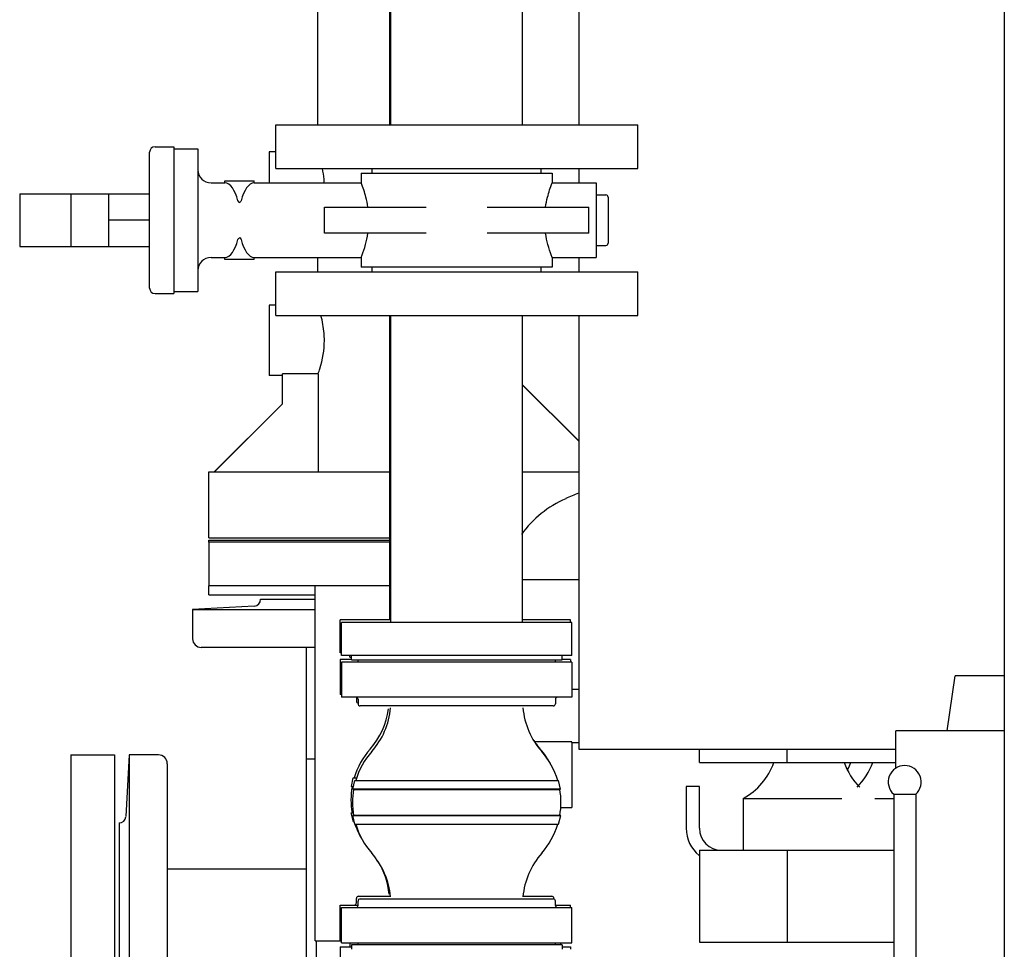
# Model space of a CAD drawing. Header units: millimetres. Extents: x 0 to 1189, y 0 to 841.
# Tile 64 of 131: x 151 to 169, y 705 to 722. Entities that reach past the tile are written whole.
import ezdxf

# ---------------------------------------------------------------- set-up
doc = ezdxf.new("R2010")
doc.units = ezdxf.units.MM
doc.header["$LTSCALE"] = 65.395
for name, color, linetype in [('0006_725700_27_SIMPLE1_X_PBL2393', 7, 'CONTINUOUS'), ('1007_885011_97_PBL2432', 7, 'CONTINUOUS'), ('25007_040000_TLKGS_KS_V_ABL2502', 7, 'CONTINUOUS'), ('25007_041000_TLKGS_KS_V_ABL2503', 7, 'CONTINUOUS'), ('25007_060000_TLKGS_KGS_V_ABL2390', 7, 'CONTINUOUS'), ('25007_061000_TLKGS_KGS_V_ABL2506', 7, 'CONTINUOUS'), ('25007_062000_TLKGS_KGS_TL_V_ABL2391', 7, 'CONTINUOUS'), ('25007_153200_33_ABL2431', 7, 'CONTINUOUS'), ('25007_153200_33_T4_PBL2448', 7, 'CONTINUOUS'), ('25007_153200_65_ABL2441', 7, 'CONTINUOUS'), ('25007_153200_65_T1_PBL2485', 7, 'CONTINUOUS'), ('25007_153200_67_ABL2438', 7, 'CONTINUOUS'), ('25007_153200_67_T1_PBL2482', 7, 'CONTINUOUS'), ('25007_153202_23_ABL2457', 7, 'CONTINUOUS'), ('25007_153202_25_ABL2401', 7, 'CONTINUOUS'), ('25007_153202_25_T1_PBL2486', 7, 'CONTINUOUS'), ('25007_153202_25_T2_PBL2564', 7, 'CONTINUOUS'), ('25007_153202_25_T3_PBL2562', 7, 'CONTINUOUS'), ('25007_153202_25_T4_PBL2402', 7, 'CONTINUOUS'), ('25007_733000_05_SIMPLE1_A_ABL2504', 7, 'CONTINUOUS'), ('25007_733000_05_SIMPLE1_T1_A_PBL2505', 7, 'CONTINUOUS'), ('25007_765000_05_SIMPLE1_T1_X_PBL2508', 7, 'CONTINUOUS'), ('25007_765000_05_SIMPLE1_X_ABL2507', 7, 'CONTINUOUS'), ('25007_833000_15_SIMPLE1_D_ABL2423', 7, 'CONTINUOUS'), ('25007_833000_15_SIMPLE1_T5_D_PBL2426', 7, 'CONTINUOUS'), ('25007_833000_15_SIMPLE1_T8_D_PBL2518', 7, 'CONTINUOUS'), ('25007_833000_15_SIMPLE1_T9_D_PBL2424', 7, 'CONTINUOUS'), ('25007_833200_01_SIMPLE1_T1_X_PBL2403', 7, 'CONTINUOUS'), ('25007_833200_01_SIMPLE1_T3_X_PBL2425', 7, 'CONTINUOUS'), ('25007_833200_01_SIMPLE1_X_ABL2392', 7, 'CONTINUOUS'), ('25007_884500_26_SIMPLE1_T1_X_PBL2527', 7, 'CONTINUOUS'), ('25007_884500_26_SIMPLE1_X_ABL2525', 7, 'CONTINUOUS'), ('25007_884500_28_SIMPLE1_T1_X_PBL2519', 7, 'CONTINUOUS'), ('25007_884500_28_SIMPLE1_T3_X_PBL2514', 7, 'CONTINUOUS'), ('25007_884500_28_SIMPLE1_X_ABL2513', 7, 'CONTINUOUS'), ('25087_000000_TLKGS_MARKETING_ABL2361', 7, 'CONTINUOUS'), ('8M25C_GENSET_GENERATOR_ABL2382', 7, 'CONTINUOUS'), ('8M25C_GENSET_GENERATOR_T1_PBL2383', 7, 'CONTINUOUS'), ('8M25C_GENSET_KPL_VERROHRUNG_ABL2366', 7, 'CONTINUOUS'), ('ARI_ZESA_DN50_PN16_EPDM_ABL2397', 7, 'CONTINUOUS'), ('ARI_ZESA_DN50_PN16_T1_EPDM_PBL2406', 7, 'CONTINUOUS'), ('ARI_ZESA_DN50_PN16_T2_EPDM_PBL2398', 7, 'CONTINUOUS'), ('BOGEN-S-2D-90-60_3X2_9_PBL2436', 7, 'CONTINUOUS'), ('BOGEN-S-2D-90-60_3X2_9_PBL2437', 7, 'CONTINUOUS'), ('BOGEN-S-2D-90-60_3X2_9_PBL2469', 7, 'CONTINUOUS'), ('EN1092-1-01A-DN50-PN16-61_5_PBL2439', 7, 'CONTINUOUS'), ('EN1092-1-01A-DN50-PN16-61_5_PBL2442', 7, 'CONTINUOUS'), ('EN1092-1-01A-DN50-PN16-61_5_PBL2443', 7, 'CONTINUOUS'), ('EN1092-1-01A-DN50-PN16-61_5_PBL2490', 7, 'CONTINUOUS'), ('HKS_KOMP_DN50_PN16_ABL2455', 7, 'CONTINUOUS'), ('HKS_KOMP_DN50_PN16_ABL2461', 7, 'CONTINUOUS'), ('HKS_KOMP_DN50_PN16_P01_PBL2456', 7, 'CONTINUOUS'), ('HKS_KOMP_DN50_PN16_P01_PBL2459', 7, 'CONTINUOUS'), ('HKS_KOMP_DN50_PN16_P01_PBL2462', 7, 'CONTINUOUS'), ('HKS_KOMP_DN50_PN16_P01_PBL2465', 7, 'CONTINUOUS'), ('HKS_KOMP_DN50_PN16_P02_PBL2479', 7, 'CONTINUOUS'), ('HKS_KOMP_DN50_PN16_P02_PBL2493', 7, 'CONTINUOUS'), ('HKS_KOMP_DN50_PN16_P04_PBL2470', 7, 'CONTINUOUS'), ('HKS_KOMP_DN50_PN16_P04_PBL2473', 7, 'CONTINUOUS'), ('HKS_KOMP_DN50_PN16_P04_PBL2474', 7, 'CONTINUOUS'), ('HKS_KOMP_DN50_PN16_P04_PBL2476', 7, 'CONTINUOUS'), ('N4011-C1-105X61_PBL2458', 7, 'CONTINUOUS'), ('N4011-C1-105X61_PBL2460', 7, 'CONTINUOUS'), ('N4011-C1-105X61_PBL2466', 7, 'CONTINUOUS'), ('rechts_10_VBL2360', 7, 'CONTINUOUS'), ('T-STUECK-S-88_9X3_2-88_9X3_2_PBL2449', 7, 'CONTINUOUS')]:
    doc.layers.add(name, color=color, linetype=linetype)

# ---------------------------------------------------------------- blocks, each defined once
blk = doc.blocks.new('0006_725700_27_SIMPLE1_X_PBL2393', base_point=(154.913, 706.038))
at = {"layer": '0006_725700_27_SIMPLE1_X_PBL2393', "color": 7, "linetype": 'Continuous'}
for p, q in [((155.6, 711.456), (156.597, 711.456)), ((156.44, 711.456), (156.44, 711.458)), ((156.44, 711.458), (156.597, 711.458)), ((155.486, 711.332), (154.36, 711.273)), ((154.36, 711.273), (154.36, 710.738)), ((154.36, 711.273), (156.597, 711.273)), ((156.597, 710.578), (154.52, 710.578)), ((156.44, 701.178), (156.44, 710.578)), ((153.205, 708.618), (153.146, 707.492)), ((153.205, 708.618), (153.205, 700.618)), ((153.74, 708.618), (153.205, 708.618)), ((156.597, 708.538), (156.44, 708.538)), ((153.9, 708.458), (153.9, 700.778)), ((153.02, 707.379), (153.02, 701.858)), ((153.9, 706.538), (156.44, 706.538)), ((153.9, 702.698), (156.44, 702.698)), ((153.205, 700.618), (153.146, 701.745)), ((153.74, 700.618), (153.205, 700.618))]:
    blk.add_line(p, q, dxfattribs=at)
for centre, radius, start, end in [((155.48, 711.452), 0.12, 272.9998, 1.9429), ((154.52, 710.738), 0.16, 180, 270), ((153.74, 708.458), 0.16, 0, 90), ((153.026, 707.498), 0.12, 267.0746, 357), ((153.026, 701.738), 0.12, 3, 92.9254), ((156.92, 701.178), 0.48, 180, 230.6958), ((153.74, 700.778), 0.16, 270, 360)]:
    blk.add_arc(centre, radius, start, end, dxfattribs=at)
blk = doc.blocks.new('25007_833200_01_SIMPLE1_T1_X_PBL2403', base_point=(152.54, 704.6184))
at = {"layer": '25007_833200_01_SIMPLE1_T1_X_PBL2403', "color": 7, "linetype": 'Continuous'}
for p, q in [((152.14, 708.6184), (152.14, 700.6184)), ((152.14, 708.6184), (152.94, 708.6184)), ((152.94, 708.6184), (152.94, 700.6184)), ((152.14, 700.6184), (152.94, 700.6184))]:
    blk.add_line(p, q, dxfattribs=at)
blk = doc.blocks.new('25007_833200_01_SIMPLE1_T3_X_PBL2425', base_point=(156.305, 712.036))
at = {"layer": '25007_833200_01_SIMPLE1_T3_X_PBL2425', "color": 7, "linetype": 'Continuous'}
for p, q in [((154.66, 712.5), (154.66, 712.536)), ((154.66, 712.536), (157.949, 712.536)), ((154.66, 711.536), (154.66, 711.7)), ((154.66, 711.536), (156.597, 711.536))]:
    blk.add_line(p, q, dxfattribs=at)
blk = doc.blocks.new('25007_833200_01_SIMPLE1_X_ABL2392', base_point=(155.045, 706.577))
at = {"layer": '0006_725700_27_SIMPLE1_X_PBL2393'}
blk.add_blockref('0006_725700_27_SIMPLE1_X_PBL2393', (154.913, 706.038), dxfattribs=at)
at = {"layer": '25007_833200_01_SIMPLE1_T1_X_PBL2403'}
blk.add_blockref('25007_833200_01_SIMPLE1_T1_X_PBL2403', (152.54, 704.618), dxfattribs=at)
at = {"layer": '25007_833200_01_SIMPLE1_T3_X_PBL2425'}
blk.add_blockref('25007_833200_01_SIMPLE1_T3_X_PBL2425', (156.305, 712.036), dxfattribs=at)
blk = doc.blocks.new('25007_833000_15_SIMPLE1_T9_D_PBL2424', base_point=(156.305, 712.1))
at = {"layer": '25007_833000_15_SIMPLE1_T9_D_PBL2424', "color": 7, "linetype": 'Continuous'}
for p, q in [((154.66, 712.5), (154.66, 711.7)), ((157.949, 712.5), (154.66, 712.5)), ((157.949, 711.7), (154.66, 711.7))]:
    blk.add_line(p, q, dxfattribs=at)
blk = doc.blocks.new('25007_833000_15_SIMPLE1_T5_D_PBL2426', base_point=(159.31, 722.676))
at = {"layer": '25007_833000_15_SIMPLE1_T5_D_PBL2426', "color": 7, "linetype": 'Continuous'}
for p, q in [((163.96, 732.2), (163.96, 732.772)), ((162.76, 732.2), (162.76, 732.226)), ((162.76, 729.16), (162.12, 729.8)), ((162.76, 728.86), (162.76, 729.8)), ((163.96, 728.86), (163.96, 729.8)), ((163.96, 729.462), (162.76, 729.462)), ((156.64, 729.336), (156.64, 726.12)), ((163.96, 728.86), (162.76, 728.86)), ((156.64, 723.712), (156.64, 723.48)), ((156.64, 722.68), (156.64, 720.112)), ((155.76, 719.62), (155.76, 719.052)), ((155.877, 719.62), (155.76, 719.62)), ((156.64, 717.692), (156.64, 717.432)), ((155.76, 716.82), (155.76, 715.54)), ((155.877, 716.82), (155.76, 716.82)), ((156, 715.54), (155.76, 715.54)), ((156, 715.02), (156, 715.572)), ((156.652, 715.572), (156, 715.572)), ((156.652, 715.572), (156.652, 713.78)), ((160.377, 715.363), (161.4, 714.34)), ((154.76, 713.78), (156, 715.02)), ((154.66, 712.58), (154.66, 713.78)), ((154.66, 713.78), (157.949, 713.78)), ((160.377, 713.78), (161.4, 713.78)), ((154.66, 712.58), (157.949, 712.58))]:
    blk.add_line(p, q, dxfattribs=at)
blk.add_arc((160.466, 729.336), 3.826, 173.141, 179.9952, dxfattribs=at)
for points, knots in [([(156.762, 719.052), (156.761, 719.075), (156.755, 719.163), (156.742, 719.25), (156.729, 719.313)], [0, 0, 0, 0, 0.262286, 1, 1, 1, 1]), ([(156.764, 716.18), (156.764, 716.222), (156.758, 716.374), (156.73, 716.526), (156.701, 716.632)], [0, 0, 0, 0, 0.275213, 1, 1, 1, 1]), ([(156.652, 715.572), (156.662, 715.602), (156.728, 715.798), (156.764, 716.006), (156.764, 716.18)], [0, 0, 0, 0, 0.155107, 1, 1, 1, 1])]:
    blk.add_open_spline(points, degree=3, knots=knots, dxfattribs=at)
blk = doc.blocks.new('25007_833000_15_SIMPLE1_T8_D_PBL2518', base_point=(159.356, 720.42))
at = {"layer": '25007_833000_15_SIMPLE1_T8_D_PBL2518', "color": 7, "linetype": 'Continuous'}
for p, q in [((162.76, 724.72), (162.76, 727.06)), ((163.602, 727.06), (162.76, 727.06)), ((161.912, 726.12), (162.76, 726.968)), ((163.96, 724.96), (163.96, 726.558)), ((163.436, 726.458), (162.76, 726.458)), ((163.96, 726.458), (163.733, 726.458)), ((162.449, 725.868), (162.76, 725.868)), ((161.4, 722.44), (161.16, 722.44)), ((160.377, 715.371), (161.4, 714.348)), ((154.752, 713.78), (156, 715.02))]:
    blk.add_line(p, q, dxfattribs=at)
blk.add_open_spline([(161.16, 722.44), (161.088, 722.44), (160.821, 722.427), (160.554, 722.368), (160.375, 722.292)], degree=3, knots=[0, 0, 0, 0, 0.27112, 1, 1, 1, 1], dxfattribs=at)
blk = doc.blocks.new('25007_833000_15_SIMPLE1_D_ABL2423', base_point=(159.423, 725.042))
at = {"layer": '25007_833000_15_SIMPLE1_T5_D_PBL2426'}
blk.add_blockref('25007_833000_15_SIMPLE1_T5_D_PBL2426', (159.31, 722.676), dxfattribs=at)
at = {"layer": '25007_833000_15_SIMPLE1_T8_D_PBL2518'}
blk.add_blockref('25007_833000_15_SIMPLE1_T8_D_PBL2518', (159.356, 720.42), dxfattribs=at)
at = {"layer": '25007_833000_15_SIMPLE1_T9_D_PBL2424'}
blk.add_blockref('25007_833000_15_SIMPLE1_T9_D_PBL2424', (156.305, 712.1), dxfattribs=at)
blk = doc.blocks.new('25007_062000_TLKGS_KGS_TL_V_ABL2391', base_point=(180.12, 741.009))
at = {"layer": '25007_833000_15_SIMPLE1_D_ABL2423'}
blk.add_blockref('25007_833000_15_SIMPLE1_D_ABL2423', (159.423, 725.042), dxfattribs=at)
at = {"layer": '25007_833200_01_SIMPLE1_X_ABL2392'}
blk.add_blockref('25007_833200_01_SIMPLE1_X_ABL2392', (155.045, 706.577), dxfattribs=at)
blk = doc.blocks.new('25007_765000_05_SIMPLE1_T1_X_PBL2508', base_point=(163.701, 699.194))
at = {"layer": '25007_765000_05_SIMPLE1_T1_X_PBL2508', "color": 7, "linetype": 'Continuous'}
for p, q in [((160.377, 711.816), (161.4, 711.816)), ((161.277, 709.816), (161.4, 709.816)), ((161.273, 708.856), (160.6, 708.856)), ((161.277, 708.846), (161.273, 708.856)), ((161.277, 708.846), (161.277, 707.656)), ((161.277, 708.846), (161.4, 708.846)), ((161.073, 707.656), (161.277, 707.656)), ((160.4, 699.916), (160.4, 691.936)), ((160.56, 697.856), (160.56, 696.656)), ((160.62, 697.856), (160.56, 697.856)), ((161.76, 696.656), (161.76, 697.28)), ((160.56, 696.656), (161.76, 696.656)), ((164.5, 694.256), (164.36, 694.256)), ((163.96, 693.856), (163.96, 691.736)), ((164.36, 691.336), (164.5, 691.336)), ((162.2, 690.985), (162.2, 690.216)), ((161.6, 690.736), (162.2, 690.736)), ((163.385, 690.736), (164.5, 690.736)), ((163.4, 690.736), (163.4, 690.216)), ((164.3, 690.736), (164.3, 688.696)), ((163.4, 690.216), (162.2, 690.216)), ((164.5, 688.696), (164.3, 688.696)), ((165.9, 687.604), (165.9, 687.096))]:
    blk.add_line(p, q, dxfattribs=at)
for centre, radius, start, end in [((166.994, 700.213), 14.32, 113.0076, 114.0262), ((161.986, 711.447), 2.02, 114.0262, 143.7642), ((159.92, 699.916), 0.48, 0, 17.2156), ((164.36, 693.856), 0.4, 90, 180), ((161.6, 691.936), 1.2, 180, 270), ((164.36, 691.736), 0.4, 180, 270), ((168.4, 687.096), 2.5, 180, 194.5785), ((168.4, 687.096), 2.5, 230.11, 237.2114)]:
    blk.add_arc(centre, radius, start, end, dxfattribs=at)
blk.add_open_spline([(163.385, 690.736), (163.353, 690.736), (163.267, 690.764), (163.12, 690.823), (162.936, 690.915), (162.739, 691.017), (162.547, 691.104), (162.372, 691.149), (162.23, 691.099), (162.2, 691.019), (162.2, 690.985)], degree=3, knots=[0, 0, 0, 0, 0.070924, 0.197649, 0.357301, 0.528822, 0.694395, 0.83035, 0.923916, 1, 1, 1, 1], dxfattribs=at)
blk = doc.blocks.new('25007_765000_05_SIMPLE1_X_ABL2507', base_point=(163.701, 699.194))
at = {"layer": '25007_765000_05_SIMPLE1_T1_X_PBL2508'}
blk.add_blockref('25007_765000_05_SIMPLE1_T1_X_PBL2508', (163.701, 699.194), dxfattribs=at)
blk = doc.blocks.new('25007_061000_TLKGS_KGS_V_ABL2506', base_point=(163.701, 699.194))
at = {"layer": '25007_765000_05_SIMPLE1_X_ABL2507'}
blk.add_blockref('25007_765000_05_SIMPLE1_X_ABL2507', (163.701, 699.194), dxfattribs=at)
blk = doc.blocks.new('25007_060000_TLKGS_KGS_V_ABL2390', base_point=(180.12, 741.009))
at = {"layer": '25007_061000_TLKGS_KGS_V_ABL2506'}
blk.add_blockref('25007_061000_TLKGS_KGS_V_ABL2506', (163.701, 699.194), dxfattribs=at)
at = {"layer": '25007_062000_TLKGS_KGS_TL_V_ABL2391'}
blk.add_blockref('25007_062000_TLKGS_KGS_TL_V_ABL2391', (180.12, 741.009), dxfattribs=at)
blk = doc.blocks.new('25007_733000_05_SIMPLE1_T1_A_PBL2505', base_point=(167.8, 697.62))
at = {"layer": '25007_733000_05_SIMPLE1_T1_A_PBL2505', "color": 7, "linetype": 'Continuous'}
for p, q in [((168.121, 709.06), (168.262, 710.06)), ((169.16, 710.06), (168.262, 710.06)), ((167.182, 708.374), (167.182, 709.06)), ((169.16, 709.06), (167.182, 709.06)), ((167.144, 707.9), (167.144, 703.22)), ((167.144, 707.9), (167.544, 707.9)), ((167.544, 707.9), (167.544, 703.22))]:
    blk.add_line(p, q, dxfattribs=at)
blk.add_arc((167.344, 708.124), 0.3, 311.8103, 228.1897, dxfattribs=at)
blk = doc.blocks.new('25007_733000_05_SIMPLE1_A_ABL2504', base_point=(194.65, 690.83))
at = {"layer": '25007_733000_05_SIMPLE1_T1_A_PBL2505'}
blk.add_blockref('25007_733000_05_SIMPLE1_T1_A_PBL2505', (167.8, 697.62), dxfattribs=at)
blk = doc.blocks.new('25007_884500_28_SIMPLE1_T3_X_PBL2514', base_point=(165.28, 716.72))
at = {"layer": '25007_884500_28_SIMPLE1_T3_X_PBL2514', "color": 7, "linetype": 'Continuous'}
for p, q in [((169.16, 724.72), (161.909, 724.72)), ((161.4, 723.74), (161.4, 723.48)), ((161.4, 722.68), (161.4, 720.112)), ((161.4, 719.312), (161.4, 719.052)), ((161.4, 717.692), (161.4, 717.432)), ((161.4, 716.632), (161.4, 708.72)), ((161.4, 708.72), (167.182, 708.72))]:
    blk.add_line(p, q, dxfattribs=at)
blk = doc.blocks.new('25007_884500_28_SIMPLE1_T1_X_PBL2519', base_point=(165.271, 707.04))
at = {"layer": '25007_884500_28_SIMPLE1_T1_X_PBL2519', "color": 7, "linetype": 'Continuous'}
for p, q in [((163.6, 708.48), (163.6, 708.72)), ((163.6, 708.48), (167.182, 708.48)), ((163.36, 708.04), (163.36, 707.28)), ((163.6, 708.04), (163.36, 708.04)), ((163.6, 707.28), (163.6, 708.04)), ((164.4, 707.825), (164.4, 706.88)), ((164.4, 707.825), (166.2, 707.825)), ((163.6, 706.88), (163.6, 705.2)), ((163.6, 706.88), (167.144, 706.88)), ((163.6, 705.2), (167.144, 705.2))]:
    blk.add_line(p, q, dxfattribs=at)
for centre, radius, start, end in [((163.829, 708.88), 1.2, 298.4343, 340.5301), ((167.371, 708.88), 1.2, 199.4699, 225.211), ((164, 707.28), 0.64, 180, 231.095), ((164, 707.28), 0.4, 180, 270)]:
    blk.add_arc(centre, radius, start, end, dxfattribs=at)
blk = doc.blocks.new('25007_884500_28_SIMPLE1_X_ABL2513', base_point=(193.7, 699.917))
at = {"layer": '25007_884500_28_SIMPLE1_T1_X_PBL2519'}
blk.add_blockref('25007_884500_28_SIMPLE1_T1_X_PBL2519', (165.271, 707.04), dxfattribs=at)
at = {"layer": '25007_884500_28_SIMPLE1_T3_X_PBL2514'}
blk.add_blockref('25007_884500_28_SIMPLE1_T3_X_PBL2514', (165.28, 716.72), dxfattribs=at)
blk = doc.blocks.new('25007_884500_26_SIMPLE1_T1_X_PBL2527', base_point=(166.191, 707.04))
at = {"layer": '25007_884500_26_SIMPLE1_T1_X_PBL2527', "color": 7, "linetype": 'Continuous'}
for p, q in [((165.2, 708.48), (165.2, 708.72)), ((165.2, 708.48), (167.182, 708.48)), ((166.8, 707.825), (167.144, 707.825)), ((165.2, 706.88), (165.2, 705.2)), ((165.2, 706.88), (167.144, 706.88)), ((165.2, 705.2), (167.144, 705.2))]:
    blk.add_line(p, q, dxfattribs=at)
for centre, start in [((165.229, 708.88), 334.2204), ((165.629, 708.88), 314.789)]:
    blk.add_arc(centre, 1.2, start, 340.5301, dxfattribs=at)
blk = doc.blocks.new('25007_884500_26_SIMPLE1_X_ABL2525', base_point=(195.2, 699.705))
at = {"layer": '25007_884500_26_SIMPLE1_T1_X_PBL2527'}
blk.add_blockref('25007_884500_26_SIMPLE1_T1_X_PBL2527', (166.191, 707.04), dxfattribs=at)
blk = doc.blocks.new('25007_041000_TLKGS_KS_V_ABL2503', base_point=(193.7, 699.917))
at = {"layer": '25007_733000_05_SIMPLE1_A_ABL2504'}
blk.add_blockref('25007_733000_05_SIMPLE1_A_ABL2504', (194.65, 690.83), dxfattribs=at)
at = {"layer": '25007_884500_26_SIMPLE1_X_ABL2525'}
blk.add_blockref('25007_884500_26_SIMPLE1_X_ABL2525', (195.2, 699.705), dxfattribs=at)
at = {"layer": '25007_884500_28_SIMPLE1_X_ABL2513'}
blk.add_blockref('25007_884500_28_SIMPLE1_X_ABL2513', (193.7, 699.917), dxfattribs=at)
blk = doc.blocks.new('25007_040000_TLKGS_KS_V_ABL2502', base_point=(193.7, 699.917))
at = {"layer": '25007_041000_TLKGS_KS_V_ABL2503'}
blk.add_blockref('25007_041000_TLKGS_KS_V_ABL2503', (193.7, 699.917), dxfattribs=at)
blk = doc.blocks.new('25087_000000_TLKGS_MARKETING_ABL2361', base_point=(187.48, 729.393))
at = {"layer": '25007_040000_TLKGS_KS_V_ABL2502'}
blk.add_blockref('25007_040000_TLKGS_KS_V_ABL2502', (193.7, 699.917), dxfattribs=at)
at = {"layer": '25007_060000_TLKGS_KGS_V_ABL2390'}
blk.add_blockref('25007_060000_TLKGS_KGS_V_ABL2390', (180.12, 741.009), dxfattribs=at)
blk = doc.blocks.new('ARI_ZESA_DN50_PN16_T2_EPDM_PBL2398', base_point=(152.393, 718.372))
at = {"layer": 'ARI_ZESA_DN50_PN16_T2_EPDM_PBL2398', "color": 7, "linetype": 'Continuous'}
for p, q in [((151.209, 718.852), (151.209, 717.892)), ((151.209, 718.852), (153.577, 718.852)), ((152.141, 718.852), (152.141, 717.892)), ((152.833, 717.892), (152.833, 718.852)), ((153.577, 718.372), (152.833, 718.372)), ((151.209, 717.892), (153.577, 717.892))]:
    blk.add_line(p, q, dxfattribs=at)
blk = doc.blocks.new('ARI_ZESA_DN50_PN16_T1_EPDM_PBL2406', base_point=(157.757, 718.372))
at = {"layer": 'ARI_ZESA_DN50_PN16_T1_EPDM_PBL2406', "color": 7, "linetype": 'Continuous'}
for p, q in [((153.677, 719.712), (154.017, 719.712)), ((154.017, 719.712), (154.017, 717.032)), ((154.017, 719.672), (154.457, 719.672)), ((154.457, 719.672), (154.457, 717.072)), ((153.577, 717.132), (153.577, 719.612)), ((157.637, 719.232), (157.637, 719.312)), ((160.717, 719.232), (160.717, 719.312)), ((157.437, 719.232), (157.437, 719.052)), ((157.437, 719.232), (160.917, 719.232)), ((160.917, 719.232), (160.917, 719.052)), ((154.697, 719.052), (154.95, 719.052)), ((154.95, 719.052), (154.95, 719.092)), ((154.95, 719.092), (155.484, 719.092)), ((154.95, 719.052), (154.952, 719.052)), ((155.482, 719.052), (155.484, 719.052)), ((155.484, 719.052), (155.484, 719.092)), ((155.484, 719.052), (157.437, 719.052)), ((160.917, 719.052), (161.717, 719.052)), ((161.717, 719.052), (161.717, 717.692)), ((161.717, 718.832), (161.897, 718.832)), ((161.937, 718.792), (161.937, 717.952)), ((156.769, 718.132), (156.769, 718.612)), ((156.769, 718.612), (158.622, 718.612)), ((159.732, 718.612), (161.585, 718.612)), ((161.585, 718.132), (161.585, 718.612)), ((158.622, 718.132), (156.769, 718.132)), ((161.585, 718.132), (159.732, 718.132)), ((161.717, 717.912), (161.897, 717.912)), ((154.697, 717.692), (154.95, 717.692)), ((154.95, 717.652), (154.95, 717.692)), ((154.952, 717.692), (154.95, 717.692)), ((155.484, 717.692), (155.482, 717.692)), ((155.484, 717.652), (155.484, 717.692)), ((155.484, 717.692), (157.437, 717.692)), ((157.437, 717.692), (157.437, 717.512)), ((160.917, 717.692), (160.917, 717.512)), ((160.917, 717.692), (161.717, 717.692)), ((155.484, 717.652), (154.95, 717.652)), ((160.917, 717.512), (157.437, 717.512)), ((157.637, 717.432), (157.637, 717.512)), ((160.717, 717.432), (160.717, 717.512)), ((153.677, 717.032), (154.017, 717.032)), ((154.017, 717.072), (154.457, 717.072))]:
    blk.add_line(p, q, dxfattribs=at)
for centre, radius, start, end in [((153.677, 719.612), 0.1, 90, 180), ((154.697, 719.292), 0.24, 180, 270), ((161.897, 718.792), 0.04, 0, 90), ((161.897, 717.952), 0.04, 270, 360), ((154.697, 717.452), 0.24, 90, 180), ((153.677, 717.132), 0.1, 180, 270)]:
    blk.add_arc(centre, radius, start, end, dxfattribs=at)
for centre, start_param, end_param in [((154.947, 718.372), -1.021651, -0.017875), ((155.487, 718.372), 0.01801, 1.021651), ((154.947, 718.372), -3.123717, -2.119942), ((155.487, 718.372), -4.163244, -3.159602)]:
    blk.add_ellipse(centre, major_axis=(0, 0.68), ratio=0.414214, start_param=start_param, end_param=end_param, dxfattribs=at)
for points, knots in [([(157.558, 718.612), (157.549, 718.672), (157.518, 718.822), (157.471, 718.967), (157.437, 719.052)], [0, 0, 0, 0, 0.397787, 1, 1, 1, 1]), ([(160.797, 718.612), (160.805, 718.672), (160.836, 718.822), (160.884, 718.967), (160.917, 719.052)], [0, 0, 0, 0, 0.397798, 1, 1, 1, 1]), ([(155.188, 718.727), (155.191, 718.715), (155.211, 718.68), (155.243, 718.712), (155.247, 718.727)], [0, 0, 0, 0, 0.450667, 1, 1, 1, 1]), ([(155.247, 718.017), (155.244, 718.03), (155.224, 718.064), (155.191, 718.032), (155.188, 718.017)], [0, 0, 0, 0, 0.450667, 1, 1, 1, 1]), ([(157.437, 717.692), (157.441, 717.703), (157.496, 717.845), (157.537, 717.993), (157.558, 718.132)], [0, 0, 0, 0, 0.07393, 1, 1, 1, 1]), ([(160.917, 717.692), (160.913, 717.703), (160.859, 717.845), (160.817, 717.993), (160.797, 718.132)], [0, 0, 0, 0, 0.073928, 1, 1, 1, 1])]:
    blk.add_open_spline(points, degree=3, knots=knots, dxfattribs=at)
blk = doc.blocks.new('ARI_ZESA_DN50_PN16_EPDM_ABL2397', base_point=(152.393, 718.372))
at = {"layer": 'ARI_ZESA_DN50_PN16_T1_EPDM_PBL2406'}
blk.add_blockref('ARI_ZESA_DN50_PN16_T1_EPDM_PBL2406', (157.757, 718.372), dxfattribs=at)
at = {"layer": 'ARI_ZESA_DN50_PN16_T2_EPDM_PBL2398'}
blk.add_blockref('ARI_ZESA_DN50_PN16_T2_EPDM_PBL2398', (152.393, 718.372), dxfattribs=at)
blk = doc.blocks.new('25007_153202_25_T4_PBL2402', base_point=(153.177, 727.952))
at = {"layer": '25007_153202_25_T4_PBL2402', "color": 7, "linetype": 'Continuous'}
for p, q in [((151.977, 726.952), (151.977, 728.952)), ((154.377, 726.952), (154.377, 728.952))]:
    blk.add_line(p, q, dxfattribs=at)
blk = doc.blocks.new('BOGEN-S-2D-90-60_3X2_9_PBL2436', base_point=(153.594, 728.952))
at = {"layer": 'BOGEN-S-2D-90-60_3X2_9_PBL2436', "color": 7, "linetype": 'Continuous'}
for p, q in [((155.217, 732.198), (155.217, 729.786)), ((151.971, 728.952), (154.383, 728.952))]:
    blk.add_line(p, q, dxfattribs=at)
for radius, start, end in [(3.246, 89.9999, 180.0001), (0.834, 89.9997, 180.0003)]:
    blk.add_arc((155.217, 728.952), radius, start, end, dxfattribs=at)
blk = doc.blocks.new('BOGEN-S-2D-90-60_3X2_9_PBL2437', base_point=(155.217, 725.329))
at = {"layer": 'BOGEN-S-2D-90-60_3X2_9_PBL2437', "color": 7, "linetype": 'Continuous'}
for p, q in [((151.971, 726.952), (154.383, 726.952)), ((155.217, 723.706), (155.217, 726.118))]:
    blk.add_line(p, q, dxfattribs=at)
for radius, start, end in [(3.246, 179.9999, 270.0001), (0.834, 179.9997, 270.0003)]:
    blk.add_arc((155.217, 726.952), radius, start, end, dxfattribs=at)
blk = doc.blocks.new('EN1092-1-01A-DN50-PN16-61_5_PBL2443', base_point=(159.177, 719.712))
at = {"layer": 'EN1092-1-01A-DN50-PN16-61_5_PBL2443', "color": 7, "linetype": 'Continuous'}
for p, q in [((155.877, 719.312), (155.877, 720.112)), ((155.877, 720.112), (162.477, 720.112)), ((162.477, 719.312), (162.477, 720.112)), ((155.877, 719.312), (162.477, 719.312))]:
    blk.add_line(p, q, dxfattribs=at)
blk = doc.blocks.new('BOGEN-S-2D-90-60_3X2_9_PBL2469', base_point=(158.76, 724.495))
at = {"layer": 'BOGEN-S-2D-90-60_3X2_9_PBL2469', "color": 7, "linetype": 'Continuous'}
for p, q in [((157.137, 723.706), (157.137, 726.118)), ((157.971, 722.872), (160.383, 722.872))]:
    blk.add_line(p, q, dxfattribs=at)
for radius, start, end in [(3.246, 359.9999, 90.0001), (0.834, 359.9997, 90.0003)]:
    blk.add_arc((157.137, 722.872), radius, start, end, dxfattribs=at)
blk = doc.blocks.new('25007_153202_25_T1_PBL2486', base_point=(159.177, 721.492))
at = {"layer": '25007_153202_25_T1_PBL2486', "color": 7, "linetype": 'Continuous'}
for p, q in [((157.977, 720.112), (157.977, 722.872)), ((160.377, 720.112), (160.377, 722.872))]:
    blk.add_line(p, q, dxfattribs=at)
blk = doc.blocks.new('EN1092-1-01A-DN50-PN16-61_5_PBL2490', base_point=(159.32, 730.992))
at = {"layer": 'EN1092-1-01A-DN50-PN16-61_5_PBL2490', "color": 7, "linetype": 'Continuous'}
for p, q in [((158.92, 727.692), (158.92, 734.292)), ((159.72, 734.292), (158.92, 734.292)), ((159.72, 727.692), (159.72, 734.292)), ((159.72, 727.692), (158.92, 727.692))]:
    blk.add_line(p, q, dxfattribs=at)
blk = doc.blocks.new('25007_153202_25_T3_PBL2562', base_point=(156.177, 724.912))
at = {"layer": '25007_153202_25_T3_PBL2562', "color": 7, "linetype": 'Continuous'}
for p, q in [((157.137, 726.112), (155.217, 726.112)), ((157.137, 723.712), (155.217, 723.712))]:
    blk.add_line(p, q, dxfattribs=at)
blk = doc.blocks.new('25007_153202_25_T2_PBL2564', base_point=(157.068, 730.992))
at = {"layer": '25007_153202_25_T2_PBL2564', "color": 7, "linetype": 'Continuous'}
for p, q in [((155.217, 732.192), (158.92, 732.192)), ((155.217, 729.792), (158.92, 729.792))]:
    blk.add_line(p, q, dxfattribs=at)
blk = doc.blocks.new('25007_153202_25_ABL2401', base_point=(157.224, 726.802))
at = {"layer": '25007_153202_25_T1_PBL2486'}
blk.add_blockref('25007_153202_25_T1_PBL2486', (159.177, 721.492), dxfattribs=at)
at = {"layer": '25007_153202_25_T2_PBL2564'}
blk.add_blockref('25007_153202_25_T2_PBL2564', (157.068, 730.992), dxfattribs=at)
at = {"layer": '25007_153202_25_T3_PBL2562'}
blk.add_blockref('25007_153202_25_T3_PBL2562', (156.177, 724.912), dxfattribs=at)
at = {"layer": '25007_153202_25_T4_PBL2402'}
blk.add_blockref('25007_153202_25_T4_PBL2402', (153.177, 727.952), dxfattribs=at)
at = {"layer": 'BOGEN-S-2D-90-60_3X2_9_PBL2436'}
blk.add_blockref('BOGEN-S-2D-90-60_3X2_9_PBL2436', (153.594, 728.952), dxfattribs=at)
at = {"layer": 'BOGEN-S-2D-90-60_3X2_9_PBL2437'}
blk.add_blockref('BOGEN-S-2D-90-60_3X2_9_PBL2437', (155.217, 725.329), dxfattribs=at)
at = {"layer": 'BOGEN-S-2D-90-60_3X2_9_PBL2469'}
blk.add_blockref('BOGEN-S-2D-90-60_3X2_9_PBL2469', (158.76, 724.495), dxfattribs=at)
at = {"layer": 'EN1092-1-01A-DN50-PN16-61_5_PBL2443'}
blk.add_blockref('EN1092-1-01A-DN50-PN16-61_5_PBL2443', (159.177, 719.712), dxfattribs=at)
at = {"layer": 'EN1092-1-01A-DN50-PN16-61_5_PBL2490'}
blk.add_blockref('EN1092-1-01A-DN50-PN16-61_5_PBL2490', (159.32, 730.992), dxfattribs=at)
blk = doc.blocks.new('1007_885011_97_PBL2432', base_point=(157.548, 698.248))
at = {"layer": '1007_885011_97_PBL2432', "color": 7, "linetype": 'Continuous'}
for p, q in [((154.697, 697.948), (154.697, 698.548)), ((154.697, 698.548), (157.949, 698.548)), ((160.377, 698.548), (160.4, 698.548)), ((154.697, 697.948), (157.949, 697.948)), ((160.377, 697.948), (160.4, 697.948))]:
    blk.add_line(p, q, dxfattribs=at)
blk = doc.blocks.new('25007_153200_33_T4_PBL2448', base_point=(156.837, 708.464))
at = {"layer": '25007_153200_33_T4_PBL2448', "color": 7, "linetype": 'Continuous'}
for q in [(156.597, 711.7), (157.077, 705.228)]:
    blk.add_line((156.597, 705.228), q, dxfattribs=at)
blk = doc.blocks.new('T-STUECK-S-88_9X3_2-88_9X3_2_PBL2449', base_point=(158.504, 701.888))
at = {"layer": 'T-STUECK-S-88_9X3_2-88_9X3_2_PBL2449', "color": 7, "linetype": 'Continuous'}
for p, q in [((156.619, 698.548), (156.619, 705.228)), ((160.39, 700.01), (160.377, 700.01))]:
    blk.add_line(p, q, dxfattribs=at)
blk = doc.blocks.new('25007_153200_33_ABL2431', base_point=(157.548, 704.824))
at = {"layer": '1007_885011_97_PBL2432'}
blk.add_blockref('1007_885011_97_PBL2432', (157.548, 698.248), dxfattribs=at)
at = {"layer": '25007_153200_33_T4_PBL2448'}
blk.add_blockref('25007_153200_33_T4_PBL2448', (156.837, 708.464), dxfattribs=at)
at = {"layer": 'T-STUECK-S-88_9X3_2-88_9X3_2_PBL2449'}
blk.add_blockref('T-STUECK-S-88_9X3_2-88_9X3_2_PBL2449', (158.504, 701.888), dxfattribs=at)
blk = doc.blocks.new('EN1092-1-01A-DN50-PN16-61_5_PBL2439', base_point=(159.149, 723.08))
at = {"layer": 'EN1092-1-01A-DN50-PN16-61_5_PBL2439', "color": 7, "linetype": 'Continuous'}
for p, q in [((155.849, 722.68), (155.849, 723.48)), ((155.849, 723.48), (157.706, 723.48)), ((160.323, 723.48), (162.449, 723.48)), ((162.449, 722.68), (162.449, 723.48)), ((155.849, 722.68), (157.977, 722.68)), ((160.377, 722.68), (162.449, 722.68))]:
    blk.add_line(p, q, dxfattribs=at)
blk = doc.blocks.new('N4011-C1-105X61_PBL2460', base_point=(159.149, 710.78))
at = {"layer": 'N4011-C1-105X61_PBL2460', "color": 7, "linetype": 'Continuous'}
for p, q in [((157.049, 710.48), (157.049, 711.08)), ((157.977, 711.08), (157.049, 711.08)), ((161.249, 711.08), (160.377, 711.08)), ((161.249, 711.032), (161.249, 711.08)), ((157.077, 710.48), (157.049, 710.48))]:
    blk.add_line(p, q, dxfattribs=at)
blk = doc.blocks.new('25007_153200_67_T1_PBL2482', base_point=(157.949, 716.88))
at = {"layer": '25007_153200_67_T1_PBL2482', "color": 7, "linetype": 'Continuous'}
for p, q in [((157.949, 722.68), (157.949, 720.112)), ((157.949, 716.632), (157.949, 711.08))]:
    blk.add_line(p, q, dxfattribs=at)
blk = doc.blocks.new('25007_153200_67_ABL2438', base_point=(159.149, 716.98))
at = {"layer": '25007_153200_67_T1_PBL2482'}
blk.add_blockref('25007_153200_67_T1_PBL2482', (157.949, 716.88), dxfattribs=at)
at = {"layer": 'EN1092-1-01A-DN50-PN16-61_5_PBL2439'}
blk.add_blockref('EN1092-1-01A-DN50-PN16-61_5_PBL2439', (159.149, 723.08), dxfattribs=at)
at = {"layer": 'N4011-C1-105X61_PBL2460'}
blk.add_blockref('N4011-C1-105X61_PBL2460', (159.149, 710.78), dxfattribs=at)
blk = doc.blocks.new('EN1092-1-01A-DN50-PN16-61_5_PBL2442', base_point=(159.177, 717.032))
at = {"layer": 'EN1092-1-01A-DN50-PN16-61_5_PBL2442', "color": 7, "linetype": 'Continuous'}
for p, q in [((155.877, 716.632), (155.877, 717.432)), ((155.877, 717.432), (162.477, 717.432)), ((162.477, 716.632), (162.477, 717.432)), ((155.877, 716.632), (162.477, 716.632))]:
    blk.add_line(p, q, dxfattribs=at)
blk = doc.blocks.new('N4011-C1-105X61_PBL2466', base_point=(159.177, 710.732))
at = {"layer": 'N4011-C1-105X61_PBL2466', "color": 7, "linetype": 'Continuous'}
for p, q in [((157.077, 710.432), (157.077, 711.032)), ((161.277, 711.032), (157.077, 711.032)), ((161.277, 710.432), (161.277, 711.032)), ((161.277, 710.432), (157.077, 710.432))]:
    blk.add_line(p, q, dxfattribs=at)
blk = doc.blocks.new('25007_153200_65_T1_PBL2485', base_point=(159.177, 713.832))
at = {"layer": '25007_153200_65_T1_PBL2485', "color": 7, "linetype": 'Continuous'}
for p, q in [((157.977, 711.032), (157.977, 716.632)), ((160.377, 711.032), (160.377, 716.632))]:
    blk.add_line(p, q, dxfattribs=at)
blk = doc.blocks.new('25007_153200_65_ABL2441', base_point=(159.177, 713.932))
at = {"layer": '25007_153200_65_T1_PBL2485'}
blk.add_blockref('25007_153200_65_T1_PBL2485', (159.177, 713.832), dxfattribs=at)
at = {"layer": 'EN1092-1-01A-DN50-PN16-61_5_PBL2442'}
blk.add_blockref('EN1092-1-01A-DN50-PN16-61_5_PBL2442', (159.177, 717.032), dxfattribs=at)
at = {"layer": 'N4011-C1-105X61_PBL2466'}
blk.add_blockref('N4011-C1-105X61_PBL2466', (159.177, 710.732), dxfattribs=at)
blk = doc.blocks.new('HKS_KOMP_DN50_PN16_P01_PBL2456', base_point=(159.149, 709.96))
at = {"layer": 'HKS_KOMP_DN50_PN16_P01_PBL2456', "color": 7, "linetype": 'Continuous'}
for p, q in [((157.049, 710.36), (157.049, 709.72)), ((157.257, 710.36), (157.049, 710.36)), ((161.249, 710.36), (161.097, 710.36)), ((161.249, 710.36), (161.249, 710.312)), ((157.077, 709.72), (157.049, 709.72)), ((157.349, 709.672), (157.349, 709.6))]:
    blk.add_line(p, q, dxfattribs=at)
blk.add_arc((157.389, 709.6), 0.04, 180, 254.766, dxfattribs=at)
blk = doc.blocks.new('HKS_KOMP_DN50_PN16_P01_PBL2459', base_point=(159.149, 705.64))
at = {"layer": 'HKS_KOMP_DN50_PN16_P01_PBL2459', "color": 7, "linetype": 'Continuous'}
for p, q in [((157.389, 706.04), (157.97, 706.04)), ((160.384, 706.04), (160.909, 706.04)), ((157.049, 705.24), (157.049, 705.88)), ((157.049, 705.88), (157.377, 705.88)), ((157.349, 705.92), (157.349, 706)), ((160.949, 705.988), (160.949, 706)), ((160.977, 705.88), (161.249, 705.88)), ((161.249, 705.832), (161.249, 705.88)), ((157.049, 705.24), (157.077, 705.24))]:
    blk.add_line(p, q, dxfattribs=at)
for centre, start, end in [((157.389, 706), 90, 180), ((160.909, 706), 0, 90), ((157.309, 705.92), 275.0379, 360), ((160.989, 705.92), 254.766, 264.9621)]:
    blk.add_arc(centre, 0.04, start, end, dxfattribs=at)
blk = doc.blocks.new('HKS_KOMP_DN50_PN16_P04_PBL2470', base_point=(159.149, 705.156))
at = {"layer": 'HKS_KOMP_DN50_PN16_P04_PBL2470', "color": 7, "linetype": 'Continuous'}
for p, q in [((157.229, 705.192), (157.229, 705.12)), ((161.069, 705.192), (161.069, 705.152))]:
    blk.add_line(p, q, dxfattribs=at)
blk = doc.blocks.new('HKS_KOMP_DN50_PN16_P04_PBL2473', base_point=(157.243, 710.416))
at = {"layer": 'HKS_KOMP_DN50_PN16_P04_PBL2473', "color": 7, "linetype": 'Continuous'}
for q in [(157.229, 710.432), (157.257, 710.4)]:
    blk.add_line((157.229, 710.4), q, dxfattribs=at)
blk = doc.blocks.new('HKS_KOMP_DN50_PN16_P02_PBL2493', base_point=(159.133, 707.864))
at = {"layer": 'HKS_KOMP_DN50_PN16_P02_PBL2493', "color": 7, "linetype": 'Continuous'}
for p, q in [((157.257, 708.04), (157.291, 708.2)), ((157.291, 708.2), (157.356, 708.2)), ((161.016, 708.159), (161.007, 708.2)), ((157.269, 708.038), (157.257, 708.04)), ((157.257, 708.04), (157.295, 708.04)), ((157.269, 708.038), (157.295, 708.038)), ((157.253, 707.56), (157.269, 707.563)), ((157.292, 707.4), (157.253, 707.56)), ((157.253, 707.56), (157.292, 707.56)), ((157.269, 707.563), (157.292, 707.563)), ((157.292, 707.4), (157.308, 707.4))]:
    blk.add_line(p, q, dxfattribs=at)
for centre, start, end in [((156.549, 709.652), 318.5904, 351.9676), ((161.749, 709.652), 213.4071, 221.4096), ((158.649, 707.8), 138.5904, 163.3985), ((159.649, 707.8), 28.1087, 41.4096), ((158.649, 707.8), 170.216, 189.7571), ((158.649, 707.8), 196.6015, 196.7801), ((158.649, 707.8), 198.6094, 210.3985), ((156.549, 705.948), 5.2821, 31.6724)]:
    blk.add_arc(centre, 1.4, start, end, dxfattribs=at)
blk = doc.blocks.new('HKS_KOMP_DN50_PN16_ABL2455', base_point=(159.149, 707.776))
at = {"layer": 'HKS_KOMP_DN50_PN16_P01_PBL2456'}
blk.add_blockref('HKS_KOMP_DN50_PN16_P01_PBL2456', (159.149, 709.96), dxfattribs=at)
at = {"layer": 'HKS_KOMP_DN50_PN16_P01_PBL2459'}
blk.add_blockref('HKS_KOMP_DN50_PN16_P01_PBL2459', (159.149, 705.64), dxfattribs=at)
at = {"layer": 'HKS_KOMP_DN50_PN16_P02_PBL2493'}
blk.add_blockref('HKS_KOMP_DN50_PN16_P02_PBL2493', (159.133, 707.864), dxfattribs=at)
at = {"layer": 'HKS_KOMP_DN50_PN16_P04_PBL2470'}
blk.add_blockref('HKS_KOMP_DN50_PN16_P04_PBL2470', (159.149, 705.156), dxfattribs=at)
at = {"layer": 'HKS_KOMP_DN50_PN16_P04_PBL2473'}
blk.add_blockref('HKS_KOMP_DN50_PN16_P04_PBL2473', (157.243, 710.416), dxfattribs=at)
blk = doc.blocks.new('N4011-C1-105X61_PBL2458', base_point=(159.149, 704.82))
at = {"layer": 'N4011-C1-105X61_PBL2458', "color": 7, "linetype": 'Continuous'}
for p, q in [((157.049, 705.12), (157.049, 704.52)), ((157.049, 705.12), (157.257, 705.12)), ((161.097, 705.12), (161.249, 705.12)), ((161.249, 705.12), (161.249, 705.072)), ((157.049, 704.52), (157.077, 704.52))]:
    blk.add_line(p, q, dxfattribs=at)
blk = doc.blocks.new('25007_153202_23_ABL2457', base_point=(159.149, 691.162))
at = {"layer": 'N4011-C1-105X61_PBL2458'}
blk.add_blockref('N4011-C1-105X61_PBL2458', (159.149, 704.82), dxfattribs=at)
blk = doc.blocks.new('HKS_KOMP_DN50_PN16_P01_PBL2462', base_point=(159.177, 709.912))
at = {"layer": 'HKS_KOMP_DN50_PN16_P01_PBL2462', "color": 7, "linetype": 'Continuous'}
for p, q in [((157.077, 710.312), (157.077, 709.672)), ((161.277, 710.312), (157.077, 710.312)), ((161.277, 710.312), (161.277, 709.672)), ((161.277, 709.672), (157.077, 709.672)), ((157.377, 709.632), (157.377, 709.552)), ((160.977, 709.632), (160.977, 709.552)), ((160.937, 709.512), (157.417, 709.512))]:
    blk.add_line(p, q, dxfattribs=at)
for centre, start, end in [((157.337, 709.632), 0, 84.9621), ((161.017, 709.632), 95.0379, 180), ((157.417, 709.552), 180, 270), ((160.937, 709.552), 270, 360)]:
    blk.add_arc(centre, 0.04, start, end, dxfattribs=at)
blk = doc.blocks.new('HKS_KOMP_DN50_PN16_P01_PBL2465', base_point=(159.177, 705.592))
at = {"layer": 'HKS_KOMP_DN50_PN16_P01_PBL2465', "color": 7, "linetype": 'Continuous'}
for p, q in [((157.077, 705.192), (157.077, 705.832)), ((157.077, 705.832), (161.277, 705.832)), ((157.377, 705.872), (157.377, 705.952)), ((157.417, 705.992), (160.937, 705.992)), ((160.977, 705.872), (160.977, 705.952)), ((161.277, 705.192), (161.277, 705.832)), ((157.077, 705.192), (161.277, 705.192))]:
    blk.add_line(p, q, dxfattribs=at)
for centre, start, end in [((157.337, 705.872), 275.0379, 360), ((157.417, 705.952), 90, 180), ((160.937, 705.952), 0, 90), ((161.017, 705.872), 180, 264.9621)]:
    blk.add_arc(centre, 0.04, start, end, dxfattribs=at)
blk = doc.blocks.new('HKS_KOMP_DN50_PN16_P04_PBL2474', base_point=(159.177, 705.112))
at = {"layer": 'HKS_KOMP_DN50_PN16_P04_PBL2474', "color": 7, "linetype": 'Continuous'}
for p, q in [((157.257, 705.152), (157.257, 705.072)), ((161.097, 705.152), (157.257, 705.152)), ((161.097, 705.152), (161.097, 705.072))]:
    blk.add_line(p, q, dxfattribs=at)
blk = doc.blocks.new('HKS_KOMP_DN50_PN16_P04_PBL2476', base_point=(159.177, 710.392))
at = {"layer": 'HKS_KOMP_DN50_PN16_P04_PBL2476', "color": 7, "linetype": 'Continuous'}
for p, q in [((157.257, 710.352), (157.257, 710.432)), ((157.257, 710.352), (161.097, 710.352)), ((161.097, 710.352), (161.097, 710.432))]:
    blk.add_line(p, q, dxfattribs=at)
blk = doc.blocks.new('HKS_KOMP_DN50_PN16_P02_PBL2479', base_point=(159.177, 707.752))
at = {"layer": 'HKS_KOMP_DN50_PN16_P02_PBL2479', "color": 7, "linetype": 'Continuous'}
for p, q in [((157.377, 710.312), (157.377, 710.352)), ((160.977, 710.312), (160.977, 710.352)), ((157.285, 707.992), (157.319, 708.152)), ((157.297, 707.99), (157.285, 707.992)), ((161.069, 707.992), (157.285, 707.992)), ((157.297, 707.99), (161.057, 707.99)), ((157.319, 708.152), (161.035, 708.152)), ((161.069, 707.992), (161.035, 708.152)), ((161.057, 707.99), (161.069, 707.992)), ((157.281, 707.512), (157.297, 707.515)), ((157.32, 707.352), (157.281, 707.512)), ((161.073, 707.512), (157.281, 707.512)), ((157.297, 707.515), (161.057, 707.515)), ((161.034, 707.352), (161.073, 707.512)), ((161.073, 707.512), (161.057, 707.515)), ((157.32, 707.352), (161.034, 707.352)), ((157.377, 705.152), (157.377, 705.192)), ((160.977, 705.152), (160.977, 705.192))]:
    blk.add_line(p, q, dxfattribs=at)
for centre, start, end in [((156.577, 709.604), 318.5904, 354.7179), ((161.777, 709.604), 185.2821, 221.4096), ((158.677, 707.752), 138.5904, 163.3985), ((159.677, 707.752), 16.6015, 41.4096), ((158.677, 707.752), 170.216, 189.7571), ((159.677, 707.752), 350.2429, 9.784), ((158.677, 707.752), 196.6015, 221.4096), ((159.677, 707.752), 318.5904, 343.3985), ((156.577, 705.9), 5.2821, 41.4096), ((161.777, 705.9), 138.5904, 174.7179)]:
    blk.add_arc(centre, 1.4, start, end, dxfattribs=at)
blk = doc.blocks.new('HKS_KOMP_DN50_PN16_ABL2461', base_point=(159.177, 707.752))
at = {"layer": 'HKS_KOMP_DN50_PN16_P01_PBL2462'}
blk.add_blockref('HKS_KOMP_DN50_PN16_P01_PBL2462', (159.177, 709.912), dxfattribs=at)
at = {"layer": 'HKS_KOMP_DN50_PN16_P01_PBL2465'}
blk.add_blockref('HKS_KOMP_DN50_PN16_P01_PBL2465', (159.177, 705.592), dxfattribs=at)
at = {"layer": 'HKS_KOMP_DN50_PN16_P02_PBL2479'}
blk.add_blockref('HKS_KOMP_DN50_PN16_P02_PBL2479', (159.177, 707.752), dxfattribs=at)
at = {"layer": 'HKS_KOMP_DN50_PN16_P04_PBL2474'}
blk.add_blockref('HKS_KOMP_DN50_PN16_P04_PBL2474', (159.177, 705.112), dxfattribs=at)
at = {"layer": 'HKS_KOMP_DN50_PN16_P04_PBL2476'}
blk.add_blockref('HKS_KOMP_DN50_PN16_P04_PBL2476', (159.177, 710.392), dxfattribs=at)
blk = doc.blocks.new('8M25C_GENSET_KPL_VERROHRUNG_ABL2366', base_point=(162.307, 702.67))
at = {"layer": '25007_153200_33_ABL2431'}
blk.add_blockref('25007_153200_33_ABL2431', (157.548, 704.824), dxfattribs=at)
at = {"layer": '25007_153200_65_ABL2441'}
blk.add_blockref('25007_153200_65_ABL2441', (159.177, 713.932), dxfattribs=at)
at = {"layer": '25007_153200_67_ABL2438'}
blk.add_blockref('25007_153200_67_ABL2438', (159.149, 716.98), dxfattribs=at)
at = {"layer": '25007_153202_23_ABL2457'}
blk.add_blockref('25007_153202_23_ABL2457', (159.149, 691.162), dxfattribs=at)
at = {"layer": '25007_153202_25_ABL2401'}
blk.add_blockref('25007_153202_25_ABL2401', (157.224, 726.802), dxfattribs=at)
at = {"layer": 'ARI_ZESA_DN50_PN16_EPDM_ABL2397'}
blk.add_blockref('ARI_ZESA_DN50_PN16_EPDM_ABL2397', (152.393, 718.372), dxfattribs=at)
at = {"layer": 'HKS_KOMP_DN50_PN16_ABL2455'}
blk.add_blockref('HKS_KOMP_DN50_PN16_ABL2455', (159.149, 707.776), dxfattribs=at)
at = {"layer": 'HKS_KOMP_DN50_PN16_ABL2461'}
blk.add_blockref('HKS_KOMP_DN50_PN16_ABL2461', (159.177, 707.752), dxfattribs=at)
blk = doc.blocks.new('8M25C_GENSET_GENERATOR_T1_PBL2383', base_point=(198.5, 711.68))
at = {"layer": '8M25C_GENSET_GENERATOR_T1_PBL2383', "color": 7, "linetype": 'Continuous'}
blk.add_line((169.16, 762), (169.16, 686.53), dxfattribs=at)
blk = doc.blocks.new('8M25C_GENSET_GENERATOR_ABL2382', base_point=(198.5, 711.68))
at = {"layer": '8M25C_GENSET_GENERATOR_T1_PBL2383'}
blk.add_blockref('8M25C_GENSET_GENERATOR_T1_PBL2383', (198.5, 711.68), dxfattribs=at)
blk = doc.blocks.new('RECHTS_10_VBL2360', base_point=(195.46, 722.257))
at = {"layer": '25087_000000_TLKGS_MARKETING_ABL2361'}
blk.add_blockref('25087_000000_TLKGS_MARKETING_ABL2361', (187.48, 729.393), dxfattribs=at)
at = {"layer": '8M25C_GENSET_GENERATOR_ABL2382'}
blk.add_blockref('8M25C_GENSET_GENERATOR_ABL2382', (198.5, 711.68), dxfattribs=at)
at = {"layer": '8M25C_GENSET_KPL_VERROHRUNG_ABL2366'}
blk.add_blockref('8M25C_GENSET_KPL_VERROHRUNG_ABL2366', (162.307, 702.67), dxfattribs=at)

msp = doc.modelspace()

# ---------------------------------------------------------------- block references
at = {"layer": 'rechts_10_VBL2360'}
msp.add_blockref('RECHTS_10_VBL2360', (195.46, 722.25684), dxfattribs=at)

doc.saveas('drawing.dxf')
